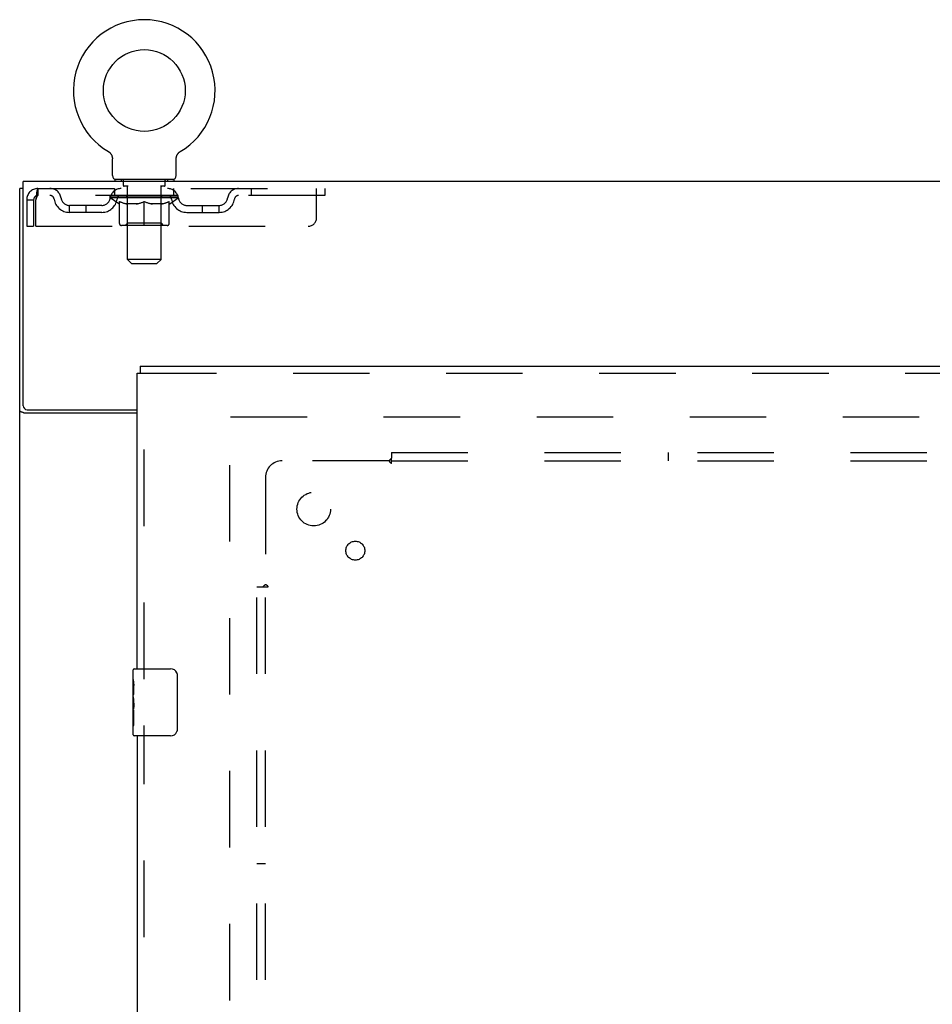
# Model space of a CAD drawing. Header units: inches. Extents: x 0 to 207, y 0 to 134.
# Tile 57 of 68: x 45 to 59, y 90 to 105. Entities that reach past the tile are written whole.
import ezdxf

# ---------------------------------------------------------------- set-up
doc = ezdxf.new("R2010")
doc.units = ezdxf.units.IN
doc.header["$LTSCALE"] = 11.383625
doc.header["$MEASUREMENT"] = 0
doc.linetypes.add('HIDDEN', pattern=[0.2, 0.1, -0.1])
doc.layers.get('0').update_dxf_attribs({"linetype": 'CONTINUOUS'})
for name, color, linetype in [('DEFAULT_2', 8, 'HIDDEN'), ('LEFTHAND_DOOR_ASSEMBLY', 7, 'CONTINUOUS'), ('SUBPANEL', 7, 'CONTINUOUS')]:
    doc.layers.add(name, color=color, linetype=linetype)

msp = doc.modelspace()

# ---------------------------------------------------------------- linework, layer by layer
at = {"color": 7, "linetype": 'Continuous'}
for p, q in [((46.245, 102.611), (46.249, 102.609)), ((46.245, 102.611), (46.245, 102.611)), ((46.249, 102.609), (46.252, 102.606)), ((46.252, 102.607), (46.256, 102.604)), ((46.256, 102.604), (46.259, 102.601)), ((46.259, 102.601), (46.263, 102.599)), ((46.262, 102.599), (46.266, 102.596)), ((46.266, 102.596), (46.269, 102.593)), ((46.269, 102.593), (46.272, 102.59)), ((46.272, 102.59), (46.275, 102.586)), ((46.275, 102.586), (46.278, 102.583)), ((46.278, 102.583), (46.28, 102.58)), ((46.28, 102.58), (46.283, 102.576)), ((46.283, 102.576), (46.285, 102.573)), ((46.285, 102.573), (46.288, 102.569)), ((47.275, 102.569), (47.277, 102.573)), ((47.277, 102.573), (47.28, 102.576)), ((47.28, 102.576), (47.282, 102.58)), ((47.282, 102.58), (47.285, 102.583)), ((47.285, 102.583), (47.288, 102.586)), ((47.288, 102.586), (47.291, 102.59)), ((47.291, 102.59), (47.294, 102.593)), ((47.294, 102.593), (47.297, 102.596)), ((47.297, 102.596), (47.3, 102.599)), ((47.3, 102.599), (47.303, 102.601)), ((47.303, 102.601), (47.307, 102.604)), ((47.307, 102.604), (47.31, 102.607)), ((47.31, 102.606), (47.314, 102.609)), ((47.31, 102.607), (47.312, 102.608)), ((47.314, 102.609), (47.318, 102.611)), ((47.318, 102.611), (47.318, 102.611)), ((46.288, 102.569), (46.29, 102.565)), ((46.29, 102.565), (46.292, 102.561)), ((46.292, 102.561), (46.294, 102.558)), ((46.294, 102.558), (46.296, 102.554)), ((46.296, 102.554), (46.297, 102.55)), ((46.297, 102.55), (46.299, 102.546)), ((46.299, 102.546), (46.3, 102.541)), ((46.3, 102.541), (46.302, 102.537)), ((46.302, 102.537), (46.303, 102.533)), ((46.306, 102.254), (46.306, 102.504)), ((47.256, 102.504), (47.256, 102.507)), ((47.256, 102.254), (47.256, 102.504)), ((47.259, 102.529), (47.26, 102.533)), ((47.26, 102.533), (47.261, 102.537)), ((47.261, 102.537), (47.262, 102.541)), ((47.262, 102.541), (47.264, 102.546)), ((47.263, 102.546), (47.265, 102.55)), ((47.265, 102.55), (47.267, 102.554)), ((47.267, 102.554), (47.269, 102.558)), ((47.268, 102.558), (47.27, 102.561)), ((47.27, 102.561), (47.273, 102.565)), ((47.273, 102.565), (47.275, 102.569)), ((46.344, 102.194), (46.344, 102.164)), ((47.219, 102.194), (46.344, 102.194)), ((47.219, 102.194), (47.219, 102.164)), ((44.979, 102.06), (44.927, 102.06))]:
    msp.add_line(p, q, dxfattribs=at)
at = {"color": 3, "linetype": 'Continuous'}
for p, q in [((44.979, 98.828), (44.979, 102.164)), ((98.625, 102.164), (44.979, 102.164)), ((44.927, 34.268), (44.927, 102.06)), ((45.039, 98.768), (46.677, 98.768)), ((46.677, 98.716), (44.997, 98.716))]:
    msp.add_line(p, q, dxfattribs=at)
at = {"color": 7, "linetype": 'Continuous'}
for points in [[(46.303, 102.533), (46.304, 102.529), (46.304, 102.525), (46.305, 102.52), (46.306, 102.516), (46.306, 102.512), (46.306, 102.507), (46.306, 102.504)], [(46.306, 102.512), (46.306, 102.507), (46.306, 102.504)], [(47.256, 102.507), (47.257, 102.512), (47.257, 102.516), (47.257, 102.52), (47.258, 102.525), (47.259, 102.529)], [(47.256, 102.507), (47.257, 102.512), (47.257, 102.516), (47.257, 102.52), (47.258, 102.525)]]:
    msp.add_lwpolyline(points, dxfattribs=at)
at = {"color": 3, "linetype": 'Continuous'}
for points in [[(44.962, 98.731), (44.958, 98.733), (44.955, 98.734), (44.951, 98.735), (44.948, 98.736), (44.945, 98.738), (44.942, 98.739), (44.94, 98.74), (44.937, 98.742), (44.935, 98.744), (44.933, 98.745), (44.932, 98.747), (44.93, 98.748), (44.929, 98.75), (44.928, 98.752), (44.928, 98.753), (44.927, 98.755), (44.927, 98.757)], [(44.997, 98.716), (44.995, 98.718), (44.993, 98.719), (44.99, 98.721), (44.987, 98.722), (44.984, 98.724), (44.981, 98.725), (44.977, 98.726), (44.973, 98.728), (44.962, 98.731)]]:
    msp.add_lwpolyline(points, dxfattribs=at)
at = {"color": 7, "linetype": 'Continuous'}
msp.add_circle((46.781, 103.518), 0.609, dxfattribs=at)
for centre, radius, start, end in [((46.781, 103.518), 1.054, 300.3993, 239.6007), ((46.366, 102.254), 0.06, 180, 270), ((47.196, 102.254), 0.06, 270, 360)]:
    msp.add_arc(centre, radius, start, end, dxfattribs=at)
at = {"color": 3, "linetype": 'Continuous'}
msp.add_arc((45.039, 98.828), 0.06, 180, 270, dxfattribs=at)
at = {"layer": 'DEFAULT_2', "color": 8, "linetype": 'HIDDEN'}
for p, q in [((46.245, 102.611), (46.245, 102.611)), ((46.251, 102.608), (46.252, 102.607)), ((47.318, 102.611), (47.318, 102.611)), ((46.436, 102.194), (46.436, 102.164)), ((46.471, 102.104), (46.471, 102.184)), ((47.091, 102.104), (47.091, 102.184)), ((47.126, 102.194), (47.126, 102.164)), ((45.198, 102.06), (45.198, 101.956)), ((45.198, 102.06), (49.469, 102.06)), ((46.344, 101.956), (46.344, 102.06)), ((46.54, 102.094), (46.481, 102.094)), ((46.532, 101.004), (46.532, 102.084)), ((47.081, 102.094), (47.022, 102.094)), ((47.03, 101.004), (47.03, 102.084)), ((47.219, 101.956), (47.219, 102.06)), ((48.369, 102.06), (48.369, 101.956)), ((49.344, 101.623), (49.344, 102.06)), ((49.469, 102.06), (49.469, 101.956)), ((45.031, 101.893), (45.031, 101.498)), ((45.031, 101.893), (45.135, 101.893)), ((45.135, 101.893), (45.135, 101.498)), ((45.165, 101.498), (45.165, 101.893)), ((49.469, 101.956), (45.198, 101.956)), ((46.275, 101.919), (46.275, 101.956)), ((46.402, 101.83), (46.275, 101.919)), ((47.287, 101.919), (46.275, 101.919)), ((46.283, 101.951), (46.283, 101.956)), ((46.29, 101.949), (46.29, 101.951)), ((46.29, 101.949), (47.273, 101.949)), ((46.297, 101.949), (46.297, 101.951)), ((46.297, 101.949), (46.297, 101.951)), ((46.306, 101.951), (46.306, 101.956)), ((46.319, 101.949), (46.319, 101.951)), ((46.32, 101.949), (46.32, 101.951)), ((46.343, 101.951), (46.343, 101.956)), ((46.354, 101.949), (46.354, 101.951)), ((46.357, 101.949), (46.357, 101.951)), ((46.52, 101.951), (46.359, 101.951)), ((46.393, 101.951), (46.393, 101.956)), ((46.395, 101.949), (46.395, 101.951)), ((46.395, 101.949), (46.395, 101.951)), ((46.398, 101.949), (46.398, 101.951)), ((46.403, 101.949), (46.403, 101.951)), ((46.403, 101.949), (46.403, 101.951)), ((46.406, 101.949), (46.406, 101.951)), ((46.409, 101.949), (46.409, 101.952)), ((46.411, 101.54), (46.411, 101.865)), ((46.412, 101.949), (46.412, 101.951)), ((46.424, 101.949), (46.424, 101.951)), ((46.438, 101.949), (46.438, 101.953)), ((46.438, 101.949), (46.438, 101.951)), ((46.455, 101.949), (46.455, 101.951)), ((46.455, 101.949), (46.455, 101.951)), ((46.456, 101.951), (46.456, 101.956)), ((46.464, 101.949), (46.464, 101.951)), ((46.467, 101.949), (46.467, 101.951)), ((46.474, 101.949), (46.474, 101.951)), ((46.483, 101.949), (46.483, 101.954)), ((46.496, 101.949), (46.496, 101.951)), ((46.498, 101.949), (46.498, 101.951)), ((46.52, 101.949), (46.52, 101.951)), ((46.573, 101.951), (46.524, 101.951)), ((46.528, 101.951), (46.528, 101.956)), ((46.531, 101.542), (46.531, 101.917)), ((46.534, 101.949), (46.534, 101.951)), ((46.537, 101.949), (46.537, 101.951)), ((46.542, 101.949), (46.542, 101.955)), ((46.545, 101.949), (46.545, 101.951)), ((46.554, 101.949), (46.554, 101.951)), ((46.573, 101.949), (46.573, 101.951)), ((46.633, 101.951), (46.586, 101.951)), ((46.602, 101.949), (46.602, 101.951)), ((46.608, 101.951), (46.608, 101.956)), ((46.611, 101.949), (46.611, 101.951)), ((46.613, 101.949), (46.613, 101.956)), ((46.615, 101.949), (46.615, 101.951)), ((46.621, 101.949), (46.621, 101.951)), ((46.633, 101.949), (46.633, 101.951)), ((46.698, 101.951), (46.654, 101.951)), ((46.665, 101.949), (46.665, 101.951)), ((46.69, 101.951), (46.781, 101.956)), ((46.693, 101.951), (46.693, 101.956)), ((46.694, 101.956), (46.693, 101.956)), ((46.694, 101.951), (46.694, 101.956)), ((46.694, 101.949), (46.694, 101.951)), ((46.697, 101.949), (46.697, 101.951)), ((46.698, 101.949), (46.698, 101.951)), ((46.698, 101.949), (46.698, 101.951)), ((46.765, 101.951), (46.726, 101.951)), ((46.73, 101.949), (46.73, 101.951)), ((46.765, 101.949), (46.765, 101.951)), ((46.779, 101.951), (46.779, 101.951)), ((46.779, 101.949), (46.779, 101.951)), ((46.779, 101.949), (46.779, 101.951)), ((46.781, 101.951), (46.781, 101.956)), ((46.781, 101.51), (46.781, 101.865)), ((46.783, 101.949), (46.783, 101.951)), ((46.783, 101.949), (46.783, 101.951)), ((46.783, 101.951), (46.783, 101.951)), ((46.785, 101.951), (46.836, 101.951)), ((46.798, 101.949), (46.798, 101.951)), ((46.811, 101.951), (46.811, 101.955)), ((46.811, 101.955), (46.873, 101.951)), ((46.828, 101.951), (46.828, 101.954)), ((46.832, 101.949), (46.832, 101.951)), ((46.864, 101.949), (46.864, 101.951)), ((46.865, 101.949), (46.865, 101.951)), ((46.865, 101.951), (46.908, 101.951)), ((46.866, 101.949), (46.866, 101.951)), ((46.869, 101.951), (46.869, 101.956)), ((46.869, 101.951), (46.869, 101.956)), ((46.869, 101.956), (46.869, 101.956)), ((46.869, 101.949), (46.869, 101.951)), ((46.898, 101.949), (46.898, 101.951)), ((46.929, 101.949), (46.929, 101.951)), ((46.929, 101.951), (46.976, 101.951)), ((46.941, 101.949), (46.941, 101.951)), ((46.947, 101.949), (46.947, 101.951)), ((46.949, 101.949), (46.949, 101.956)), ((46.951, 101.949), (46.951, 101.951)), ((46.954, 101.951), (46.954, 101.956)), ((46.96, 101.949), (46.96, 101.951)), ((46.989, 101.949), (46.989, 101.951)), ((46.989, 101.951), (47.039, 101.951)), ((47.008, 101.949), (47.008, 101.951)), ((47.017, 101.949), (47.017, 101.951)), ((47.02, 101.949), (47.02, 101.955)), ((47.025, 101.949), (47.025, 101.951)), ((47.029, 101.949), (47.029, 101.951)), ((47.031, 101.542), (47.031, 101.917)), ((47.034, 101.951), (47.034, 101.956)), ((47.043, 101.949), (47.043, 101.951)), ((47.043, 101.951), (47.204, 101.951)), ((47.064, 101.949), (47.064, 101.951)), ((47.067, 101.949), (47.067, 101.951)), ((47.079, 101.949), (47.079, 101.954)), ((47.088, 101.949), (47.088, 101.951)), ((47.096, 101.949), (47.096, 101.951)), ((47.099, 101.949), (47.099, 101.951)), ((47.107, 101.951), (47.107, 101.956)), ((47.108, 101.949), (47.108, 101.951)), ((47.108, 101.949), (47.108, 101.951)), ((47.124, 101.949), (47.124, 101.953)), ((47.124, 101.949), (47.124, 101.951)), ((47.139, 101.949), (47.139, 101.951)), ((47.15, 101.949), (47.15, 101.951)), ((47.152, 101.54), (47.152, 101.865)), ((47.154, 101.949), (47.154, 101.952)), ((47.156, 101.949), (47.156, 101.951)), ((47.159, 101.949), (47.159, 101.951)), ((47.159, 101.949), (47.159, 101.951)), ((47.16, 101.83), (47.287, 101.919)), ((47.165, 101.949), (47.165, 101.951)), ((47.167, 101.949), (47.167, 101.951)), ((47.168, 101.949), (47.168, 101.951)), ((47.169, 101.951), (47.169, 101.956)), ((47.206, 101.949), (47.206, 101.951)), ((47.208, 101.949), (47.208, 101.951)), ((47.22, 101.951), (47.22, 101.956)), ((47.242, 101.949), (47.242, 101.951)), ((47.244, 101.949), (47.244, 101.951)), ((47.257, 101.951), (47.257, 101.956)), ((47.265, 101.949), (47.265, 101.951)), ((47.266, 101.949), (47.266, 101.951)), ((47.273, 101.949), (47.273, 101.951)), ((47.28, 101.951), (47.28, 101.956)), ((47.287, 101.919), (47.287, 101.956)), ((45.667, 101.705), (45.667, 101.809)), ((46.15, 101.809), (45.667, 101.809)), ((46.15, 101.705), (45.667, 101.705)), ((45.917, 101.705), (45.917, 101.809)), ((46.402, 101.83), (46.411, 101.83)), ((46.668, 101.83), (46.525, 101.83)), ((47.038, 101.83), (46.894, 101.83)), ((47.152, 101.83), (47.16, 101.83)), ((47.413, 101.809), (47.896, 101.809)), ((47.413, 101.705), (47.896, 101.705)), ((47.646, 101.705), (47.646, 101.809)), ((47.896, 101.705), (47.896, 101.809)), ((45.031, 101.498), (45.135, 101.498)), ((45.165, 101.498), (49.219, 101.498)), ((47.122, 101.51), (46.44, 101.51)), ((46.531, 101.542), (46.499, 101.51)), ((47.031, 101.542), (46.531, 101.542)), ((47.031, 101.542), (47.063, 101.51)), ((46.592, 100.944), (46.532, 101.004)), ((47.03, 101.004), (46.532, 101.004)), ((46.97, 100.944), (47.03, 101.004)), ((46.592, 100.944), (46.97, 100.944)), ((48.052, 37.612), (48.052, 98.716)), ((48.066, 98.664), (70.156, 98.664))]:
    msp.add_line(p, q, dxfattribs=at)
for points in [[(45.198, 102.06), (45.196, 102.059), (45.194, 102.056), (45.191, 102.051), (45.189, 102.044), (45.186, 102.035), (45.184, 102.024), (45.182, 102.012), (45.179, 101.998), (45.177, 101.982), (45.175, 101.966), (45.172, 101.949), (45.17, 101.931), (45.168, 101.912), (45.165, 101.893)], [(45.198, 101.956), (45.196, 101.956), (45.194, 101.955), (45.191, 101.953), (45.189, 101.95), (45.186, 101.947), (45.184, 101.943), (45.182, 101.938), (45.179, 101.933), (45.177, 101.927), (45.175, 101.921), (45.172, 101.914), (45.17, 101.908), (45.168, 101.901), (45.165, 101.893)], [(46.411, 101.865), (46.431, 101.857), (46.452, 101.85), (46.472, 101.843), (46.491, 101.838), (46.511, 101.834), (46.531, 101.83)], [(46.525, 101.83), (46.506, 101.834), (46.487, 101.838), (46.468, 101.843), (46.449, 101.85), (46.43, 101.856), (46.411, 101.864)], [(46.661, 101.83), (46.68, 101.834), (46.7, 101.838), (46.72, 101.844), (46.74, 101.85), (46.761, 101.857), (46.781, 101.865)], [(46.781, 101.864), (46.762, 101.856), (46.743, 101.849), (46.724, 101.843), (46.705, 101.838), (46.687, 101.834), (46.668, 101.83)], [(46.781, 101.865), (46.802, 101.857), (46.822, 101.85), (46.843, 101.843), (46.862, 101.838), (46.882, 101.834), (46.902, 101.83)], [(46.894, 101.83), (46.876, 101.834), (46.857, 101.838), (46.838, 101.843), (46.82, 101.849), (46.8, 101.856), (46.781, 101.864)], [(47.032, 101.83), (47.052, 101.834), (47.071, 101.838), (47.091, 101.843), (47.111, 101.85), (47.131, 101.857), (47.152, 101.865)], [(47.152, 101.864), (47.132, 101.856), (47.113, 101.849), (47.094, 101.843), (47.075, 101.838), (47.057, 101.834), (47.038, 101.83)]]:
    msp.add_lwpolyline(points, dxfattribs=at)
for centre, radius, start, end in [((46.461, 102.184), 0.01, 0, 90), ((47.101, 102.184), 0.01, 90, 180), ((45.198, 101.893), 0.167, 90, 180), ((45.378, 101.893), 0.167, 8.0716, 90), ((46.439, 101.893), 0.167, 90, 171.9284), ((46.481, 102.104), 0.01, 180, 270), ((46.522, 102.084), 0.01, 0, 90), ((47.04, 102.084), 0.01, 90, 180), ((47.081, 102.104), 0.01, 270, 360), ((47.124, 101.893), 0.167, 8.0716, 90), ((48.185, 101.893), 0.167, 90, 171.9284), ((45.198, 101.893), 0.063, 90, 180), ((45.378, 101.894), 0.0625, 7.9863, 90), ((45.667, 101.934), 0.229, 187.9863, 270), ((45.667, 101.934), 0.125, 188.0716, 270), ((46.15, 101.934), 0.125, 270, 351.9284), ((46.15, 101.934), 0.229, 270, 352.0137), ((46.438, 101.894), 0.0625, 90, 172.0137), ((46.499, 101.917), 0.0318, 0, 90), ((47.063, 101.917), 0.0318, 90, 180), ((47.124, 101.894), 0.0625, 7.9863, 90), ((47.413, 101.934), 0.229, 187.9863, 270), ((47.413, 101.934), 0.125, 188.0716, 270), ((47.896, 101.934), 0.125, 270, 351.9284), ((47.896, 101.934), 0.229, 270, 352.0137), ((48.184, 101.894), 0.0625, 90, 172.0137), ((49.219, 101.623), 0.125, 270, 360), ((46.44, 101.54), 0.0296, 180, 270), ((47.122, 101.54), 0.0296, 270, 360)]:
    msp.add_arc(centre, radius, start, end, dxfattribs=at)
for centre, major_axis, ratio, start_param, end_param in [((46.781, 101.956), (0.506, 0.005), 0.05963, 2.96643, 3.140963), ((46.259, 101.947), (0.158, 0), 0.060556, 0.430652, 1.470503), ((46.781, 101.956), (0.506, 0), 0.060556, -3.141593, -2.96706), ((46.259, 101.942), (0.158, 0.002), 0.05963, 1.376596, 1.469874), ((46.781, 101.956), (0.506, 0.011), 0.05688, 2.791345, 2.965878), ((46.24, 101.947), (0.158, 0.002), 0.05963, 0.25549, 1.295341), ((46.294, 101.947), (0.158, -0.002), 0.05963, 0.605815, 1.645666), ((46.781, 101.956), (0.506, -0.005), 0.05963, -2.96643, -2.791898), ((46.294, 101.942), (0.158, 0), 0.060556, 1.551758, 1.645036), ((46.24, 101.942), (0.158, 0.003), 0.05688, 1.20151, 1.294789), ((46.295, 101.943), (0.131, 0.001), 0.05963, 1.065228, 1.614276), ((46.28, 101.943), (0.131, 0.003), 0.05688, 0.890143, 1.43919), ((46.326, 101.943), (0.131, 0), 0.060556, 1.240391, 1.789438), ((46.781, 101.956), (0.506, 0.015), 0.052395, 2.616403, 2.790936), ((46.237, 101.947), (0.158, 0.003), 0.05688, 0.080405, 1.120256), ((46.345, 101.947), (0.158, -0.003), 0.05688, 0.7809, 1.820751), ((46.781, 101.956), (0.506, -0.011), 0.05688, -2.791345, -2.616812), ((46.345, 101.942), (0.158, -0.002), 0.05963, 1.72692, 1.820198), ((46.237, 101.942), (0.158, 0.005), 0.052395, 1.026568, 1.119847), ((46.279, 101.943), (0.131, 0.004), 0.052395, 0.715201, 1.264248), ((46.37, 101.943), (0.131, -0.001), 0.05963, 1.415553, 1.9646), ((46.781, 101.956), (0.506, 0.02), 0.046319, 2.441654, 2.616187), ((46.408, 101.947), (0.158, -0.005), 0.052395, 0.955842, 1.995693), ((46.25, 101.947), (0.158, 0.005), 0.052395, -0.094537, 0.945314), ((46.781, 101.956), (0.506, -0.015), 0.052395, -2.616403, -2.44187), ((46.408, 101.942), (0.158, -0.003), 0.05688, 1.902006, 1.995284), ((46.25, 101.942), (0.158, 0.006), 0.046319, 0.851819, 0.945098), ((46.294, 101.943), (0.131, 0.005), 0.046319, 0.540452, 1.089499), ((46.427, 101.943), (0.131, -0.003), 0.05688, 1.590638, 2.139686), ((46.781, 101.956), (0.506, 0.024), 0.038841, 2.267123, 2.441656), ((46.483, 101.947), (0.158, -0.006), 0.046319, 1.130591, 2.170442), ((46.28, 101.947), (0.158, 0.006), 0.046319, -0.269286, 0.770565), ((46.781, 101.956), (0.506, -0.02), 0.046319, -2.441654, -2.267121), ((46.483, 101.942), (0.158, -0.005), 0.052395, 2.076947, 2.170226), ((46.28, 101.942), (0.158, 0.007), 0.038841, 0.677289, 0.770567), ((46.323, 101.943), (0.131, 0.006), 0.038841, 0.365921, 0.914969), ((46.495, 101.943), (0.131, -0.004), 0.052395, 1.76558, 2.314627), ((46.781, 101.956), (0.506, 0.027), 0.030195, 2.09281, 2.267343), ((46.566, 101.947), (0.158, -0.007), 0.038841, 1.305122, 2.344973), ((46.325, 101.947), (0.158, 0.007), 0.038841, -0.443817, 0.596034), ((46.781, 101.956), (0.506, -0.024), 0.038841, -2.267123, -2.092591), ((46.566, 101.942), (0.158, -0.006), 0.046319, 2.251696, 2.344975), ((46.325, 101.942), (0.158, 0.008), 0.030195, 0.502975, 0.596254), ((46.367, 101.943), (0.131, 0.007), 0.030195, 0.191608, 0.740655), ((46.571, 101.943), (0.131, -0.005), 0.046319, 1.940329, 2.489376), ((46.384, 101.947), (0.158, 0.008), 0.030195, -0.61813, 0.421721), ((46.781, 101.956), (0.506, 0.029), 0.020645, 1.918687, 2.09322), ((46.657, 101.947), (0.158, -0.008), 0.030195, 1.479435, 2.519286), ((46.781, 101.956), (0.506, -0.027), 0.030195, -2.09281, -1.918277), ((46.657, 101.942), (0.158, -0.007), 0.038841, 2.426227, 2.519505), ((46.384, 101.942), (0.158, 0.009), 0.020645, 0.328852, 0.422131), ((46.423, 101.943), (0.131, 0.007), 0.020645, 0.017485, 0.566532), ((46.654, 101.943), (0.131, -0.006), 0.038841, 2.11486, 2.663907), ((46.455, 101.947), (0.158, 0.009), 0.020645, -0.792253, 0.247598), ((46.781, 101.956), (0.506, 0.03), 0.010478, 1.744704, 1.919237), ((46.751, 101.947), (0.158, -0.009), 0.020645, 1.653558, 2.693409), ((46.781, 101.956), (0.506, -0.029), 0.020645, -1.918687, -1.744154), ((46.751, 101.942), (0.158, -0.008), 0.030195, 2.60054, 2.693819), ((46.455, 101.942), (0.158, 0.009), 0.010478, 0.154869, 0.248148), ((46.49, 101.943), (0.131, 0.008), 0.010478, 6.126688, 6.675735), ((46.74, 101.943), (0.131, -0.007), 0.030195, 2.289173, 2.83822), ((46.535, 101.947), (0.158, 0.009), 0.010478, -0.966236, -0.000846), ((46.846, 101.947), (0.158, -0.009), 0.010478, 1.827541, 2.867392), ((46.781, 101.956), (0.506, -0.03), 0.010478, -1.744704, -1.563007), ((46.846, 101.942), (0.158, -0.009), 0.020645, 2.774664, 2.867942), ((46.828, 101.943), (0.131, -0.007), 0.020645, 2.463296, 3.012344), ((46.717, 101.947), (0.158, 0.009), 0.010478, 0.274201, 1.314052), ((46.648, 101.943), (0.131, 0.008), 0.010478, -0.000483, 0.504314), ((46.624, 101.942), (0.158, 0.009), 0.010478, 0.099668, 0.192946), ((46.781, 101.956), (0.506, 0.03), 0.010478, -1.571421, -1.396888), ((46.939, 101.942), (0.158, -0.009), 0.010478, 2.74231, 2.948646), ((46.915, 101.943), (0.131, -0.008), 0.010478, 2.637279, 3.14189), ((46.812, 101.947), (0.158, 0.009), 0.020645, 0.448184, 1.488034), ((46.734, 101.943), (0.131, 0.007), 0.020645, 0.129249, 0.678296), ((46.717, 101.942), (0.158, 0.009), 0.020645, 0.273651, 0.366929), ((46.781, 101.956), (0.506, 0.029), 0.020645, -1.397439, -1.222906), ((47.027, 101.947), (0.158, -0.009), 0.010478, -3.140747, -2.175357), ((46.781, 101.956), (0.506, -0.03), 0.010478, 1.222355, 1.396888), ((46.906, 101.947), (0.158, 0.008), 0.030195, 0.622307, 1.662158), ((46.822, 101.943), (0.131, 0.007), 0.030195, 0.303372, 0.852419), ((47.073, 101.943), (0.131, -0.008), 0.010478, 2.749043, 3.29809), ((47.108, 101.947), (0.158, -0.009), 0.020645, 2.893995, 3.933846), ((46.812, 101.942), (0.158, 0.008), 0.030195, 0.447774, 0.541052), ((47.108, 101.942), (0.158, -0.009), 0.010478, 2.893445, 2.986723), ((46.781, 101.956), (0.506, 0.027), 0.030195, -1.223315, -1.048783), ((46.781, 101.956), (0.506, -0.029), 0.020645, 1.048373, 1.222906), ((46.996, 101.947), (0.158, 0.007), 0.038841, 0.79662, 1.836471), ((46.909, 101.943), (0.131, 0.006), 0.038841, 0.477686, 1.026733), ((47.14, 101.943), (0.131, -0.007), 0.020645, 2.57506, 3.124108), ((47.179, 101.947), (0.158, -0.008), 0.030195, 2.719872, 3.759723), ((47.08, 101.947), (0.158, 0.006), 0.046319, 0.971151, 2.011002), ((46.906, 101.942), (0.158, 0.007), 0.038841, 0.622087, 0.715366), ((47.179, 101.942), (0.158, -0.009), 0.020645, 2.719462, 2.812741), ((46.781, 101.956), (0.506, 0.024), 0.038841, -1.049002, -0.874469), ((46.781, 101.956), (0.506, -0.027), 0.030195, 0.87425, 1.048783), ((46.991, 101.943), (0.131, 0.005), 0.046319, 0.652216, 1.201263), ((47.155, 101.947), (0.158, 0.005), 0.052395, 1.1459, 2.185751), ((47.196, 101.943), (0.131, -0.007), 0.030195, 2.400937, 2.949985), ((47.238, 101.947), (0.158, -0.007), 0.038841, 2.545558, 3.585409), ((47.068, 101.943), (0.131, 0.004), 0.052395, 0.826965, 1.376012), ((46.996, 101.942), (0.158, 0.006), 0.046319, 0.796618, 0.889896), ((47.238, 101.942), (0.158, -0.008), 0.030195, 2.545339, 2.638617), ((47.218, 101.947), (0.158, 0.003), 0.05688, 1.320842, 2.360692), ((46.781, 101.956), (0.506, 0.02), 0.046319, -0.874471, -0.699939), ((46.781, 101.956), (0.506, -0.024), 0.038841, 0.699936, 0.874469), ((47.282, 101.947), (0.158, -0.006), 0.046319, 2.371028, 3.410879), ((47.239, 101.943), (0.131, -0.006), 0.038841, 2.226624, 2.775671), ((47.268, 101.947), (0.158, 0.002), 0.05963, 1.495927, 2.535778), ((47.135, 101.943), (0.131, 0.003), 0.05688, 1.001907, 1.550954), ((47.312, 101.947), (0.158, -0.005), 0.052395, 2.196279, 3.23613), ((47.269, 101.943), (0.131, -0.005), 0.046319, 2.052093, 2.601141), ((47.08, 101.942), (0.158, 0.005), 0.052395, 0.971367, 1.064645), ((47.303, 101.947), (0.158, 0), 0.060556, 1.671089, 2.71094), ((47.282, 101.942), (0.158, -0.007), 0.038841, 2.371026, 2.464304), ((47.326, 101.947), (0.158, -0.003), 0.05688, 2.021337, 3.061188), ((46.781, 101.956), (0.506, 0.015), 0.052395, -0.699723, -0.52519), ((46.781, 101.956), (0.506, -0.02), 0.046319, 0.525406, 0.699939), ((47.323, 101.947), (0.158, -0.002), 0.05963, 1.846251, 2.886102), ((47.192, 101.943), (0.131, 0.001), 0.05963, 1.176993, 1.72604), ((47.283, 101.943), (0.131, -0.004), 0.052395, 1.877344, 2.426392), ((47.237, 101.943), (0.131, 0), 0.060556, 1.352155, 1.901202), ((47.283, 101.943), (0.131, -0.003), 0.05688, 1.702402, 2.25145), ((47.267, 101.943), (0.131, -0.001), 0.05963, 1.527317, 2.076364), ((47.155, 101.942), (0.158, 0.003), 0.05688, 1.146309, 1.239587), ((47.312, 101.942), (0.158, -0.006), 0.046319, 2.196495, 2.289773), ((46.781, 101.956), (0.506, 0.011), 0.05688, -0.524781, -0.350248), ((46.781, 101.956), (0.506, -0.015), 0.052395, 0.350657, 0.52519), ((47.218, 101.942), (0.158, 0.002), 0.05963, 1.321394, 1.414673), ((47.326, 101.942), (0.158, -0.005), 0.052395, 2.021746, 2.115024), ((46.781, 101.956), (0.506, 0.005), 0.05963, -0.349695, -0.175162), ((46.781, 101.956), (0.506, -0.011), 0.05688, 0.175715, 0.350248), ((47.268, 101.942), (0.158, 0), 0.060556, 1.496556, 1.589835), ((47.323, 101.942), (0.158, -0.003), 0.05688, 1.846804, 1.940083), ((47.303, 101.942), (0.158, -0.002), 0.05963, 1.671719, 1.764997), ((46.781, 101.956), (0.506, 0), 0.060556, -0.174533, 0), ((46.781, 101.956), (0.506, -0.005), 0.05963, 0.000629, 0.175162)]:
    msp.add_ellipse(centre, major_axis=major_axis, ratio=ratio, start_param=start_param, end_param=end_param, dxfattribs=at)
at = {"layer": 'LEFTHAND_DOOR_ASSEMBLY', "color": 7, "linetype": 'Continuous'}
for p, q in [((46.719, 99.414), (46.719, 99.31)), ((46.677, 99.31), (46.719, 99.31)), ((46.617, 94.754), (46.617, 94.899)), ((46.632, 94.914), (47.172, 94.914)), ((47.272, 94.814), (47.272, 94.014)), ((46.617, 94.496), (46.617, 94.753)), ((46.623, 94.697), (46.617, 94.697)), ((46.624, 94.53), (46.624, 94.666)), ((46.617, 94.53), (46.624, 94.53)), ((46.617, 93.929), (46.617, 94.493)), ((46.619, 94.467), (46.617, 94.467)), ((46.619, 94.469), (46.621, 94.447)), ((46.617, 94.335), (46.623, 94.335)), ((46.617, 94.299), (46.624, 94.299)), ((46.617, 94.236), (46.624, 94.236)), ((46.624, 94.069), (46.624, 94.299)), ((46.617, 94.069), (46.624, 94.069)), ((47.172, 93.914), (46.632, 93.914))]:
    msp.add_line(p, q, dxfattribs=at)
at = {"layer": 'LEFTHAND_DOOR_ASSEMBLY', "color": 3, "linetype": 'Continuous'}
for p, q in [((46.719, 99.414), (70.823, 99.414)), ((46.677, 94.914), (46.677, 99.31)), ((46.677, 93.914), (46.677, 77.414))]:
    msp.add_line(p, q, dxfattribs=at)
at = {"layer": 'LEFTHAND_DOOR_ASSEMBLY', "color": 8, "linetype": 'HIDDEN'}
for p, q in [((46.719, 99.31), (70.823, 99.31)), ((46.781, 94.759), (46.781, 99.31)), ((46.781, 77.259), (46.781, 94.069))]:
    msp.add_line(p, q, dxfattribs=at)
at = {"layer": 'LEFTHAND_DOOR_ASSEMBLY', "color": 7, "linetype": 'Continuous'}
for points in [[(47.265, 94.851), (47.267, 94.845), (47.269, 94.839), (47.27, 94.833), (47.271, 94.827), (47.272, 94.821), (47.272, 94.814)], [(46.617, 94.754), (46.617, 94.75), (46.618, 94.745), (46.618, 94.74), (46.62, 94.727)], [(46.62, 94.727), (46.621, 94.719), (46.622, 94.711), (46.623, 94.703)], [(46.623, 94.703), (46.623, 94.694), (46.624, 94.685), (46.624, 94.675), (46.624, 94.666)], [(46.617, 94.496), (46.617, 94.488), (46.618, 94.479), (46.619, 94.469)], [(46.621, 94.447), (46.621, 94.435), (46.622, 94.423), (46.623, 94.411), (46.624, 94.398), (46.624, 94.385), (46.624, 94.372), (46.624, 94.36), (46.624, 94.347), (46.623, 94.334), (46.622, 94.322), (46.621, 94.31)], [(47.272, 94.014), (47.272, 94.008), (47.271, 94.002), (47.27, 93.996), (47.269, 93.99), (47.267, 93.984), (47.265, 93.978)]]:
    msp.add_lwpolyline(points, dxfattribs=at)
for centre, radius, start, end in [((46.632, 94.899), 0.015, 90, 180), ((47.172, 94.814), 0.1, 21.1999, 90), ((46.632, 93.929), 0.015, 180, 270), ((47.172, 94.014), 0.1, 270, 338.8001)]:
    msp.add_arc(centre, radius, start, end, dxfattribs=at)
msp.add_ellipse((46.88, 94.33), major_axis=(0.263, 0), ratio=0.432808, start_param=3.141593, end_param=3.321581, dxfattribs=at)
at = {"layer": 'SUBPANEL', "color": 8, "linetype": 'HIDDEN'}
for p, q in [((50.441, 98.027), (50.435, 98.021)), ((50.458, 98.133), (50.458, 98.047)), ((50.458, 98.133), (93.146, 98.133)), ((50.458, 97.967), (50.458, 98.047)), ((54.583, 98.008), (54.583, 98.133)), ((50.423, 98.008), (48.833, 98.008)), ((50.458, 98.008), (93.146, 98.008)), ((48.583, 97.758), (48.583, 96.169)), ((48.458, 40.196), (48.458, 96.133)), ((48.458, 96.133), (48.545, 96.133)), ((48.545, 96.133), (48.624, 96.133)), ((48.583, 40.196), (48.583, 96.133)), ((48.583, 92.008), (48.458, 92.008))]:
    msp.add_line(p, q, dxfattribs=at)
for points in [[(50.458, 98.047), (50.457, 98.045), (50.455, 98.042), (50.454, 98.04), (50.452, 98.039), (50.451, 98.037), (50.449, 98.035), (50.448, 98.033), (50.446, 98.032), (50.445, 98.03), (50.443, 98.028), (50.441, 98.027)], [(50.435, 98.021), (50.433, 98.019), (50.431, 98.017), (50.429, 98.015), (50.428, 98.013), (50.426, 98.011), (50.425, 98.01), (50.423, 98.008)], [(50.436, 97.989), (50.433, 97.994), (50.432, 97.996), (50.43, 97.998), (50.429, 98.001), (50.427, 98.003), (50.426, 98.005), (50.425, 98.007), (50.423, 98.008)], [(50.458, 97.967), (50.457, 97.968), (50.455, 97.969), (50.453, 97.97), (50.452, 97.971), (50.45, 97.972), (50.449, 97.973), (50.447, 97.974), (50.446, 97.976), (50.444, 97.977), (50.443, 97.979), (50.441, 97.981), (50.44, 97.983), (50.439, 97.985), (50.437, 97.987), (50.436, 97.989)], [(48.545, 96.133), (48.547, 96.135), (48.549, 96.136), (48.551, 96.138), (48.553, 96.14), (48.555, 96.141), (48.557, 96.143), (48.559, 96.144), (48.56, 96.146), (48.562, 96.147), (48.563, 96.149), (48.565, 96.15)], [(48.565, 96.15), (48.571, 96.157), (48.573, 96.159), (48.575, 96.161), (48.577, 96.162), (48.579, 96.164), (48.58, 96.166), (48.582, 96.167), (48.583, 96.169)], [(48.598, 96.158), (48.596, 96.16), (48.593, 96.161), (48.591, 96.163), (48.589, 96.164), (48.587, 96.166), (48.585, 96.167), (48.583, 96.169)], [(48.624, 96.133), (48.624, 96.135), (48.623, 96.137), (48.622, 96.138), (48.621, 96.14), (48.62, 96.142), (48.619, 96.143), (48.618, 96.145), (48.616, 96.146), (48.614, 96.148), (48.613, 96.149), (48.611, 96.15), (48.609, 96.152), (48.607, 96.153), (48.605, 96.154), (48.603, 96.156), (48.598, 96.158)]]:
    msp.add_lwpolyline(points, dxfattribs=at)
for centre, radius in [((49.302, 97.289), 0.25), ((49.921, 96.671), 0.141)]:
    msp.add_circle(centre, radius, dxfattribs=at)
msp.add_arc((48.833, 97.758), 0.25, 90, 180, dxfattribs=at)

doc.saveas('drawing.dxf')
